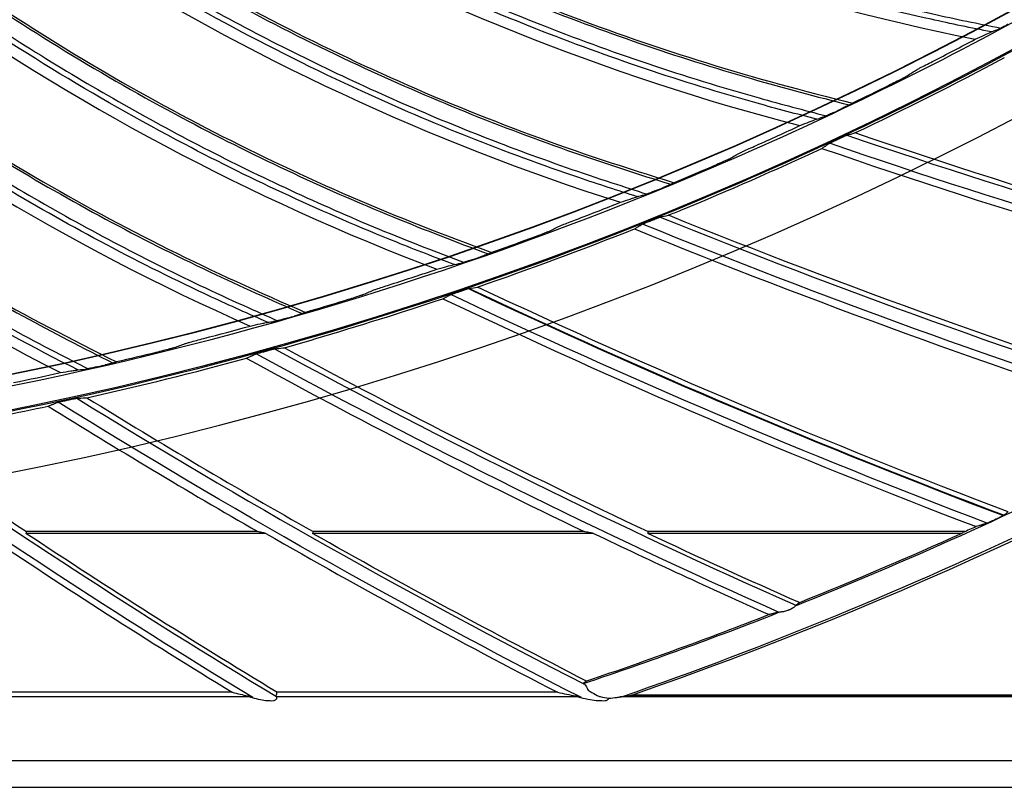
# Model space of a CAD drawing. Header units: centimetres. Extents: x 8435 to 34224, y 15581 to 23928.
# Tile 162 of 256: x 14717.43 to 14725.32, y 23596.45 to 23602.6. Entities that reach past the tile are written whole.
import ezdxf

# ---------------------------------------------------------------- set-up
doc = ezdxf.new("R2010")
doc.units = ezdxf.units.CM
doc.header["$LTSCALE"] = 0.2
doc.layers.add('1', color=7, linetype='Continuous', true_color=0xffffff)

# ---------------------------------------------------------------- blocks, each defined once
blk = doc.blocks.new('A$C992146fe')
at = {"layer": '1', "color": 0, "linetype": 'Continuous'}
for p, q in [((582.2, 267.287), (578.359, 267.287)), ((582.071, 267.315), (578.367, 267.315)), ((587.452, 267.287), (582.951, 267.287)), ((587.301, 267.315), (582.958, 267.315)), ((593.352, 267.287), (588.32, 267.287)), ((593.407, 267.316), (588.322, 267.316)), ((581.663, 264.743), (577.769, 264.743)), ((586.875, 264.743), (582.379, 264.743)), ((587.985, 264.685), (617.657, 264.685)), ((617.657, 264.699), (588.067, 264.699)), ((581.958, 264.669), (577.764, 264.669)), ((587.217, 264.669), (582.376, 264.669)), ((617.657, 264.669), (587.874, 264.669)), ((617.657, 263.645), (515.657, 263.645)), ((515.657, 263.222), (617.657, 263.222))]:
    blk.add_line(p, q, dxfattribs=at)
at = {"layer": '1', "color": 0, "linetype": 'Continuous', "extrusion": (0, 0, -1)}
for radius in [59.146, 58.16, 57.606, 57.6]:
    blk.add_circle((-566.677, 326.301), radius, dxfattribs=at)
at = {"layer": '1', "color": 0, "linetype": 'Continuous'}
for centre, radius, start, end in [((566.657, 326.301), 65.216, 289.16485, 336.05151), ((628.901, 383.206), 115.75, 251.15344, 255.76198), ((631.994, 379.627), 115.75, 247.93921, 252.5477), ((634.881, 375.879), 115.759, 244.72024, 249.32982), ((634.881, 375.879), 115.75, 244.72528, 249.33341), ((634.881, 375.879), 115.962, 244.61653, 249.23163), ((637.553, 371.976), 115.75, 241.51107, 246.11913), ((637.553, 371.976), 115.66, 241.57598, 244.80993), ((637.553, 371.976), 116.1, 241.35079, 244.35227), ((640.003, 367.929), 115.75, 238.29642, 242.91735), ((640.003, 367.929), 115.66, 238.36134, 240.4482), ((640.003, 367.929), 116.1, 238.13613, 240.06753), ((642.222, 363.751), 115.75, 235.08192, 238.86484), ((642.222, 363.751), 115.66, 235.14683, 236.48974), ((642.222, 363.751), 116.06, 236.2176, 238.54778), ((640.003, 367.929), 116.06, 240.12957, 242.75714), ((637.553, 371.976), 116.06, 244.4254, 245.95588)]:
    blk.add_arc(centre, radius, start, end, dxfattribs=at)
at = {"layer": '1', "color": 0, "linetype": 'Continuous', "extrusion": (0, 0, -1)}
for centre, radius, start, end in [((-628.901, 383.206), 115.962, 284.33982, 288.95536), ((-631.994, 379.627), 115.962, 287.5541, 292.16957), ((-637.553, 371.976), 115.962, 293.9799, 298.59773), ((-640.003, 367.929), 115.962, 297.05605, 301.81238), ((-642.222, 363.751), 115.962, 301.29188, 305.02688), ((-642.222, 363.751), 115.688, 301.14978, 303.50608), ((-640.003, 367.929), 115.688, 297.07807, 299.54815), ((-637.553, 371.976), 115.688, 293.86379, 295.18698), ((-566.657, 326.301), 64.771, 245.6609, 248.16273), ((-566.657, 326.301), 64.771, 248.6235, 251.37701)]:
    blk.add_arc(centre, radius, start, end, dxfattribs=at)
at = {"layer": '1', "color": 0, "linetype": 'Continuous'}
for centre, major_axis, ratio, start_param, end_param in [((566.693, 326.313), (61.402, 20.68), 1, 4.766848, 4.944883), ((566.538, 326.261), (61.781, 20.808), 0.999998, 4.721649, 4.947093), ((528.706, 372.671), (-61.715, 107.212), 0.62894, 3.185974, 3.186295), ((566.693, 326.313), (61.402, 20.68), 1, 4.711035, 4.762489)]:
    blk.add_ellipse(centre, major_axis=major_axis, ratio=ratio, start_param=start_param, end_param=end_param, dxfattribs=at)
for points, knots in [([(624.857, 326.301), (624.857, 328.223), (624.762, 330.138), (624.383, 333.958), (624.098, 335.86), (622.977, 341.462), (621.873, 345.087), (619.685, 350.361), (618.862, 352.1), (617.053, 355.475), (616.072, 357.106), (612.907, 361.834), (610.5, 364.768), (606.433, 368.83), (605.008, 370.119), (602.065, 372.53), (600.541, 373.658), (597.389, 375.762), (595.761, 376.737), (592.4, 378.533), (590.656, 379.357), (585.357, 381.547), (581.728, 382.644), (574.279, 384.124), (570.423, 384.503), (562.822, 384.498), (559.05, 384.127), (553.436, 383.011), (551.564, 382.542), (547.912, 381.432), (546.124, 380.791), (540.872, 378.614), (537.512, 376.823), (531.127, 372.556), (528.194, 370.144), (524.172, 366.123), (522.894, 364.715), (520.468, 361.762), (519.32, 360.213), (516.144, 355.459), (514.358, 352.117), (512.171, 346.846), (511.523, 345.038), (510.409, 341.37), (509.947, 339.523), (508.836, 333.94), (508.46, 330.166), (508.456, 324.423), (508.55, 322.501), (508.923, 318.712), (509.201, 316.836), (509.938, 313.119), (510.397, 311.278), (511.5, 307.633), (512.147, 305.818), (514.341, 300.515), (516.129, 297.171), (519.287, 292.434), (520.42, 290.902), (522.851, 287.935), (524.139, 286.513), (528.17, 282.478), (531.097, 280.071), (535.849, 276.887), (537.503, 275.893), (540.87, 274.09), (542.588, 273.277), (547.839, 271.097), (551.472, 269.985), (559.009, 268.478), (562.79, 268.106), (568.476, 268.098), (570.374, 268.188), (574.175, 268.557), (576.084, 268.838), (581.697, 269.948), (585.325, 271.045), (590.597, 273.218), (592.332, 274.034), (595.718, 275.839), (597.353, 276.817), (602.091, 279.975), (605.028, 282.374), (609.092, 286.424), (610.388, 287.85), (612.809, 290.791), (613.941, 292.314), (616.051, 295.461), (617.029, 297.086), (618.83, 300.439), (619.656, 302.175), (621.864, 307.483), (622.973, 311.125), (624.099, 316.741), (624.384, 318.646), (624.762, 322.463), (624.857, 324.379), (624.857, 326.301)], [0, 0, 0, 0, 0.015625, 0.015625, 0.03125, 0.03125, 0.0625, 0.0625, 0.078125, 0.078125, 0.09375, 0.09375, 0.125, 0.125, 0.140625, 0.140625, 0.15625, 0.15625, 0.171875, 0.171875, 0.1875, 0.1875, 0.21875, 0.21875, 0.25, 0.25, 0.28125, 0.28125, 0.296875, 0.296875, 0.3125, 0.3125, 0.34375, 0.34375, 0.375, 0.375, 0.390625, 0.390625, 0.40625, 0.40625, 0.4375, 0.4375, 0.453125, 0.453125, 0.46875, 0.46875, 0.5, 0.5, 0.515625, 0.515625, 0.53125, 0.53125, 0.546875, 0.546875, 0.5625, 0.5625, 0.59375, 0.59375, 0.609375, 0.609375, 0.625, 0.625, 0.65625, 0.65625, 0.671875, 0.671875, 0.6875, 0.6875, 0.71875, 0.71875, 0.75, 0.75, 0.765625, 0.765625, 0.78125, 0.78125, 0.8125, 0.8125, 0.828125, 0.828125, 0.84375, 0.84375, 0.875, 0.875, 0.890625, 0.890625, 0.90625, 0.90625, 0.921875, 0.921875, 0.9375, 0.9375, 0.96875, 0.96875, 0.984375, 0.984375, 1, 1, 1, 1]), ([(624.457, 326.301), (624.457, 324.392), (624.363, 322.49), (623.987, 318.698), (623.704, 316.807), (622.586, 311.229), (621.485, 307.612), (619.292, 302.341), (618.472, 300.616), (616.683, 297.287), (615.712, 295.673), (613.616, 292.547), (612.491, 291.035), (610.088, 288.114), (608.801, 286.698), (604.764, 282.676), (601.848, 280.293), (597.142, 277.157), (595.518, 276.185), (592.155, 274.394), (590.433, 273.583), (585.196, 271.424), (581.593, 270.335), (576.02, 269.233), (574.124, 268.954), (570.349, 268.587), (568.464, 268.498), (562.817, 268.506), (559.061, 268.875), (551.576, 270.373), (547.969, 271.476), (542.753, 273.642), (541.048, 274.449), (537.703, 276.24), (536.061, 277.227), (531.341, 280.388), (528.434, 282.779), (524.431, 286.787), (523.152, 288.199), (520.738, 291.145), (519.613, 292.667), (516.476, 297.371), (514.701, 300.693), (512.522, 305.959), (511.879, 307.761), (510.784, 311.382), (510.328, 313.21), (509.596, 316.901), (509.32, 318.764), (508.95, 322.527), (508.856, 324.436), (508.86, 330.139), (509.234, 333.888), (510.337, 339.432), (510.796, 341.267), (511.902, 344.909), (512.546, 346.705), (514.717, 351.939), (516.491, 355.258), (519.645, 359.98), (520.786, 361.518), (523.195, 364.451), (524.464, 365.849), (528.459, 369.842), (531.371, 372.238), (537.713, 376.476), (541.049, 378.255), (546.265, 380.417), (548.041, 381.053), (551.667, 382.155), (553.527, 382.621), (559.102, 383.73), (562.848, 384.098), (570.397, 384.103), (574.227, 383.727), (581.624, 382.256), (585.229, 381.167), (590.491, 378.992), (592.223, 378.174), (595.561, 376.39), (597.178, 375.422), (600.308, 373.333), (601.822, 372.212), (604.745, 369.818), (606.16, 368.538), (610.199, 364.503), (612.589, 361.59), (615.733, 356.894), (616.707, 355.275), (618.503, 351.923), (619.321, 350.195), (621.494, 344.958), (622.59, 341.358), (623.704, 335.794), (623.987, 333.905), (624.363, 330.112), (624.457, 328.209), (624.457, 326.301)], [0, 0, 0, 0, 0.015625, 0.015625, 0.03125, 0.03125, 0.0625, 0.0625, 0.078125, 0.078125, 0.09375, 0.09375, 0.109375, 0.109375, 0.125, 0.125, 0.15625, 0.15625, 0.171875, 0.171875, 0.1875, 0.1875, 0.21875, 0.21875, 0.234375, 0.234375, 0.25, 0.25, 0.28125, 0.28125, 0.3125, 0.3125, 0.328125, 0.328125, 0.34375, 0.34375, 0.375, 0.375, 0.390625, 0.390625, 0.40625, 0.40625, 0.4375, 0.4375, 0.453125, 0.453125, 0.46875, 0.46875, 0.484375, 0.484375, 0.5, 0.5, 0.53125, 0.53125, 0.546875, 0.546875, 0.5625, 0.5625, 0.59375, 0.59375, 0.609375, 0.609375, 0.625, 0.625, 0.65625, 0.65625, 0.6875, 0.6875, 0.703125, 0.703125, 0.71875, 0.71875, 0.75, 0.75, 0.78125, 0.78125, 0.8125, 0.8125, 0.828125, 0.828125, 0.84375, 0.84375, 0.859375, 0.859375, 0.875, 0.875, 0.90625, 0.90625, 0.921875, 0.921875, 0.9375, 0.9375, 0.96875, 0.96875, 0.984375, 0.984375, 1, 1, 1, 1]), ([(617.857, 326.301), (617.857, 329.683), (617.525, 333.009), (616.55, 337.917), (616.145, 339.539), (615.17, 342.756), (614.598, 344.354), (612.671, 349.005), (611.098, 351.945), (608.311, 356.12), (607.307, 357.476), (605.166, 360.085), (604.039, 361.327), (600.496, 364.869), (597.918, 366.989), (593.721, 369.796), (592.266, 370.668), (589.31, 372.247), (587.801, 372.961), (584.721, 374.237), (583.15, 374.801), (579.945, 375.775), (578.302, 376.187), (573.346, 377.174), (570.023, 377.499), (565.015, 377.502), (563.341, 377.421), (559.985, 377.092), (558.312, 376.844), (553.387, 375.864), (550.196, 374.898), (545.547, 372.976), (544.012, 372.251), (541.046, 370.666), (539.611, 369.806), (535.449, 367.027), (532.863, 364.911), (528.081, 360.135), (525.958, 357.543), (523.176, 353.385), (522.315, 351.953), (520.729, 348.992), (520.003, 347.457), (518.074, 342.804), (517.105, 339.612), (515.794, 333.053), (515.458, 329.66), (515.456, 322.977), (515.779, 319.657), (516.759, 314.707), (517.17, 313.061), (518.143, 309.851), (518.705, 308.279), (519.979, 305.197), (520.691, 303.688), (522.266, 300.734), (523.134, 299.283), (525.942, 295.075), (528.06, 292.495), (531.597, 288.951), (532.837, 287.824), (535.439, 285.684), (536.799, 284.675), (540.975, 281.881), (543.914, 280.307), (548.557, 278.378), (550.153, 277.804), (553.374, 276.825), (554.997, 276.418), (559.906, 275.438), (563.229, 275.104), (569.981, 275.097), (573.323, 275.427), (578.23, 276.398), (579.851, 276.801), (583.064, 277.772), (584.663, 278.342), (589.322, 280.268), (592.265, 281.838), (597.829, 285.546), (600.467, 287.706), (605.198, 292.43), (607.318, 295.005), (610.125, 299.193), (610.999, 300.648), (612.584, 303.607), (613.299, 305.116), (615.218, 309.736), (616.2, 312.946), (617.525, 319.571), (617.857, 322.918), (617.857, 326.301)], [0, 0, 0, 0, 0.03125, 0.03125, 0.046875, 0.046875, 0.0625, 0.0625, 0.09375, 0.09375, 0.109375, 0.109375, 0.125, 0.125, 0.15625, 0.15625, 0.171875, 0.171875, 0.1875, 0.1875, 0.203125, 0.203125, 0.21875, 0.21875, 0.25, 0.25, 0.265625, 0.265625, 0.28125, 0.28125, 0.3125, 0.3125, 0.328125, 0.328125, 0.34375, 0.34375, 0.375, 0.375, 0.40625, 0.40625, 0.421875, 0.421875, 0.4375, 0.4375, 0.46875, 0.46875, 0.5, 0.5, 0.53125, 0.53125, 0.546875, 0.546875, 0.5625, 0.5625, 0.578125, 0.578125, 0.59375, 0.59375, 0.625, 0.625, 0.640625, 0.640625, 0.65625, 0.65625, 0.6875, 0.6875, 0.703125, 0.703125, 0.71875, 0.71875, 0.75, 0.75, 0.78125, 0.78125, 0.796875, 0.796875, 0.8125, 0.8125, 0.84375, 0.84375, 0.875, 0.875, 0.90625, 0.90625, 0.921875, 0.921875, 0.9375, 0.9375, 0.96875, 0.96875, 1, 1, 1, 1]), ([(617.457, 326.301), (617.457, 322.944), (617.128, 319.623), (615.813, 313.05), (614.839, 309.865), (612.935, 305.282), (612.225, 303.784), (610.653, 300.849), (609.785, 299.405), (607, 295.249), (604.897, 292.694), (600.203, 288.008), (597.585, 285.864), (592.065, 282.186), (589.145, 280.627), (584.523, 278.717), (582.936, 278.151), (579.748, 277.188), (578.139, 276.788), (573.27, 275.824), (569.955, 275.497), (563.256, 275.504), (559.959, 275.836), (555.088, 276.808), (553.477, 277.212), (550.282, 278.183), (548.698, 278.752), (544.092, 280.666), (541.176, 282.228), (537.032, 285), (535.683, 286.001), (533.101, 288.125), (531.871, 289.242), (528.362, 292.759), (526.26, 295.319), (523.474, 299.494), (522.613, 300.934), (521.05, 303.865), (520.344, 305.362), (519.08, 308.42), (518.522, 309.98), (517.557, 313.164), (517.149, 314.798), (516.176, 319.709), (515.856, 323.004), (515.858, 329.634), (516.192, 333.001), (517.492, 339.508), (518.453, 342.675), (520.367, 347.292), (521.088, 348.815), (522.661, 351.752), (523.515, 353.174), (526.276, 357.299), (528.383, 359.87), (533.127, 364.61), (535.693, 366.709), (539.822, 369.466), (541.246, 370.32), (544.189, 371.892), (545.712, 372.611), (550.324, 374.518), (553.491, 375.477), (558.378, 376.449), (560.037, 376.695), (563.367, 377.022), (565.028, 377.102), (569.997, 377.099), (573.293, 376.776), (578.211, 375.798), (579.841, 375.388), (583.021, 374.422), (584.58, 373.863), (587.636, 372.596), (589.134, 371.888), (592.066, 370.321), (593.509, 369.456), (597.674, 366.671), (600.231, 364.568), (603.747, 361.053), (604.865, 359.821), (606.989, 357.232), (607.986, 355.887), (610.751, 351.745), (612.311, 348.827), (614.224, 344.213), (614.791, 342.627), (615.758, 339.436), (616.16, 337.826), (617.128, 332.957), (617.457, 329.657), (617.457, 326.301)], [0, 0, 0, 0, 0.03125, 0.03125, 0.0625, 0.0625, 0.078125, 0.078125, 0.09375, 0.09375, 0.125, 0.125, 0.15625, 0.15625, 0.1875, 0.1875, 0.203125, 0.203125, 0.21875, 0.21875, 0.25, 0.25, 0.28125, 0.28125, 0.296875, 0.296875, 0.3125, 0.3125, 0.34375, 0.34375, 0.359375, 0.359375, 0.375, 0.375, 0.40625, 0.40625, 0.421875, 0.421875, 0.4375, 0.4375, 0.453125, 0.453125, 0.46875, 0.46875, 0.5, 0.5, 0.53125, 0.53125, 0.5625, 0.5625, 0.578125, 0.578125, 0.59375, 0.59375, 0.625, 0.625, 0.65625, 0.65625, 0.671875, 0.671875, 0.6875, 0.6875, 0.71875, 0.71875, 0.734375, 0.734375, 0.75, 0.75, 0.78125, 0.78125, 0.796875, 0.796875, 0.8125, 0.8125, 0.828125, 0.828125, 0.84375, 0.84375, 0.875, 0.875, 0.890625, 0.890625, 0.90625, 0.90625, 0.9375, 0.9375, 0.953125, 0.953125, 0.96875, 0.96875, 1, 1, 1, 1]), ([(584.81, 278.416), (586.263, 277.715), (587.761, 277.108), (590.471, 276.208), (591.673, 275.875), (593.249, 275.522), (593.614, 275.448), (593.979, 275.376)], [0, 0, 0, 0, 0.499392, 0.499392, 0.884771, 0.884771, 1, 1, 1, 1]), ([(593.826, 275.315), (593.503, 275.379), (593.181, 275.445), (591.642, 275.789), (590.438, 276.123), (587.705, 277.033), (586.188, 277.649), (584.717, 278.362)], [0, 0, 0, 0, 0.102435, 0.102435, 0.490986, 0.490986, 1, 1, 1, 1]), ([(582.539, 277.615), (583.802, 276.93), (585.106, 276.318), (587.599, 275.318), (588.78, 274.913), (590.501, 274.418), (591.025, 274.28), (591.55, 274.146)], [0, 0, 0, 0, 0.445191, 0.445191, 0.832151, 0.832151, 1, 1, 1, 1]), ([(582.59, 277.628), (583.998, 276.866), (585.458, 276.193), (587.73, 275.321), (588.494, 275.057), (590.037, 274.579), (590.817, 274.371), (591.601, 274.175)], [0, 0, 0, 0, 0.5, 0.5, 0.75, 0.75, 1, 1, 1, 1]), ([(591.025, 273.919), (590.707, 274), (590.389, 274.084), (588.871, 274.51), (587.686, 274.909), (585.007, 275.965), (583.526, 276.663), (582.096, 277.454)], [0, 0, 0, 0, 0.102426, 0.102426, 0.490989, 0.490989, 1, 1, 1, 1]), ([(582.192, 277.503), (583.604, 276.725), (585.067, 276.038), (587.724, 274.992), (588.906, 274.595), (590.461, 274.157), (590.821, 274.063), (591.182, 273.972)], [0, 0, 0, 0, 0.499391, 0.499391, 0.88478, 0.88478, 1, 1, 1, 1]), ([(579.88, 276.827), (581.104, 276.074), (582.373, 275.392), (584.808, 274.259), (585.967, 273.79), (587.658, 273.203), (588.173, 273.037), (588.69, 272.875)], [0, 0, 0, 0, 0.445332, 0.445332, 0.832218, 0.832218, 1, 1, 1, 1]), ([(579.932, 276.836), (581.296, 276), (582.718, 275.248), (584.939, 274.255), (585.688, 273.949), (587.203, 273.389), (587.971, 273.139), (588.742, 272.901)], [0, 0, 0, 0, 0.5, 0.5, 0.75, 0.75, 1, 1, 1, 1]), ([(588.154, 272.676), (587.84, 272.775), (587.527, 272.876), (586.034, 273.383), (584.873, 273.846), (582.255, 275.046), (580.814, 275.823), (579.429, 276.69)], [0, 0, 0, 0, 0.102457, 0.102457, 0.491011, 0.491011, 1, 1, 1, 1]), ([(579.527, 276.734), (579.908, 276.496), (580.294, 276.265), (581.131, 275.784), (581.584, 275.536), (582.5, 275.058), (582.962, 274.829), (583.897, 274.39), (584.368, 274.18), (585.32, 273.779), (585.8, 273.589), (586.768, 273.229), (587.256, 273.059), (587.934, 272.839), (588.121, 272.779), (588.309, 272.719)], [0, 0, 0, 0, 0.139248, 0.139248, 0.2992, 0.2992, 0.459152, 0.459152, 0.619105, 0.619105, 0.779059, 0.779059, 0.939012, 0.939012, 1, 1, 1, 1]), ([(577.234, 276.19), (578.551, 275.281), (579.931, 274.454), (582.095, 273.341), (582.826, 272.996), (584.309, 272.354), (585.062, 272.063), (585.819, 271.783)], [0, 0, 0, 0, 0.5, 0.5, 0.75, 0.75, 1, 1, 1, 1]), ([(585.22, 271.591), (584.912, 271.706), (584.604, 271.824), (583.141, 272.412), (582.006, 272.936), (579.457, 274.277), (578.06, 275.13), (576.724, 276.071)], [0, 0, 0, 0, 0.102524, 0.102524, 0.491046, 0.491046, 1, 1, 1, 1]), ([(576.824, 276.11), (577.192, 275.852), (577.565, 275.6), (578.375, 275.074), (578.814, 274.802), (579.702, 274.276), (580.152, 274.022), (581.061, 273.532), (581.521, 273.297), (582.449, 272.846), (582.919, 272.63), (583.865, 272.218), (584.343, 272.022), (585.009, 271.765), (585.193, 271.695), (585.377, 271.625)], [0, 0, 0, 0, 0.139242, 0.139242, 0.299181, 0.299181, 0.459119, 0.459119, 0.619059, 0.619059, 0.779, 0.779, 0.93894, 0.93894, 1, 1, 1, 1]), ([(577.182, 276.184), (578.364, 275.366), (579.593, 274.616), (581.964, 273.353), (583.096, 272.821), (584.753, 272.144), (585.259, 271.95), (585.766, 271.76)], [0, 0, 0, 0, 0.445303, 0.445303, 0.832161, 0.832161, 1, 1, 1, 1]), ([(582.231, 270.666), (581.929, 270.798), (581.629, 270.932), (580.199, 271.599), (579.095, 272.184), (576.622, 273.66), (575.273, 274.588), (573.99, 275.6)], [0, 0, 0, 0, 0.102535, 0.102535, 0.491058, 0.491058, 1, 1, 1, 1]), ([(574.092, 275.633), (574.446, 275.355), (574.804, 275.084), (575.584, 274.515), (576.008, 274.219), (576.866, 273.646), (577.302, 273.368), (578.183, 272.83), (578.629, 272.57), (579.532, 272.069), (579.989, 271.829), (580.912, 271.366), (581.379, 271.144), (582.029, 270.852), (582.209, 270.771), (582.39, 270.692)], [0, 0, 0, 0, 0.139229, 0.139229, 0.299167, 0.299167, 0.459104, 0.459104, 0.619042, 0.619042, 0.778981, 0.778981, 0.938919, 0.938919, 1, 1, 1, 1]), ([(574.453, 275.687), (575.589, 274.807), (576.776, 273.992), (579.075, 272.602), (580.176, 272.01), (581.794, 271.243), (582.289, 271.022), (582.786, 270.805)], [0, 0, 0, 0, 0.445282, 0.445282, 0.83213, 0.83213, 1, 1, 1, 1]), ([(574.506, 275.691), (575.772, 274.712), (577.104, 273.811), (579.205, 272.583), (579.917, 272.198), (581.362, 271.478), (582.099, 271.146), (582.84, 270.825)], [0, 0, 0, 0, 0.5, 0.5, 0.75, 0.75, 1, 1, 1, 1]), ([(594.095, 275.437), (594.072, 275.425), (594.048, 275.412), (594.015, 275.395), (594.004, 275.389), (593.987, 275.38), (593.98, 275.377), (593.97, 275.372), (593.967, 275.37), (593.964, 275.369), (593.964, 275.369), (593.963, 275.369)], [0, 0, 0, 0, 0.438143, 0.438143, 0.662383, 0.662383, 0.838696, 0.838696, 0.972359, 0.972359, 1, 1, 1, 1]), ([(571.234, 275.277), (572.441, 274.214), (573.715, 273.23), (576.368, 271.437), (577.757, 270.626), (579.195, 269.905)], [0, 0, 0, 0, 0.5, 0.5, 1, 1, 1, 1]), ([(571.338, 275.305), (571.676, 275.008), (572.019, 274.718), (572.768, 274.107), (573.175, 273.789), (574.001, 273.17), (574.42, 272.869), (575.271, 272.284), (575.703, 272.001), (576.577, 271.452), (577.02, 271.187), (577.917, 270.675), (578.371, 270.428), (579.004, 270.101), (579.18, 270.011), (579.355, 269.922)], [0, 0, 0, 0, 0.139233, 0.139233, 0.299184, 0.299184, 0.459135, 0.459135, 0.619087, 0.619087, 0.779039, 0.779039, 0.938992, 0.938992, 1, 1, 1, 1]), ([(571.702, 275.339), (572.788, 274.398), (573.93, 273.52), (576.149, 272.008), (577.217, 271.358), (578.791, 270.505), (579.273, 270.257), (579.757, 270.014)], [0, 0, 0, 0, 0.445308, 0.445308, 0.832187, 0.832187, 1, 1, 1, 1]), ([(571.754, 275.34), (572.966, 274.294), (574.247, 273.322), (576.278, 271.983), (576.968, 271.56), (578.372, 270.762), (579.09, 270.392), (579.812, 270.031)], [0, 0, 0, 0, 0.5, 0.5, 0.75, 0.75, 1, 1, 1, 1]), ([(593.565, 275.197), (593.618, 275.222), (593.668, 275.245), (593.753, 275.284), (593.789, 275.3), (593.818, 275.311)], [0, 0, 0, 0, 0.495476, 0.495476, 1, 1, 1, 1]), ([(592.611, 274.699), (592.615, 274.702), (592.623, 274.706), (592.647, 274.719), (592.663, 274.728), (592.709, 274.752), (592.741, 274.769), (592.809, 274.804), (592.845, 274.823), (592.882, 274.841)], [0, 0, 0, 0, 0.161219, 0.161219, 0.3643, 0.3643, 0.672731, 0.672731, 1, 1, 1, 1]), ([(592.455, 274.599), (592.451, 274.596), (592.443, 274.591), (592.42, 274.579), (592.403, 274.57), (592.357, 274.546), (592.324, 274.529), (592.256, 274.495), (592.219, 274.476), (592.182, 274.458)], [0, 0, 0, 0, 0.160743, 0.160743, 0.363409, 0.363409, 0.671915, 0.671915, 1, 1, 1, 1]), ([(591.577, 274.16), (591.575, 274.159), (591.571, 274.157), (591.559, 274.151), (591.551, 274.146), (591.528, 274.135), (591.512, 274.127), (591.475, 274.109), (591.453, 274.098), (591.431, 274.088)], [0, 0, 0, 0, 0.152609, 0.152609, 0.344416, 0.344416, 0.635101, 0.635101, 1, 1, 1, 1]), ([(591.3, 274.026), (591.277, 274.015), (591.253, 274.004), (591.219, 273.988), (591.208, 273.983), (591.19, 273.975), (591.183, 273.972), (591.173, 273.968), (591.169, 273.967), (591.167, 273.966), (591.166, 273.965), (591.166, 273.965)], [0, 0, 0, 0, 0.438136, 0.438136, 0.66238, 0.66238, 0.838694, 0.838694, 0.972359, 0.972359, 1, 1, 1, 1]), ([(591.3, 274.026), (591.309, 274.03), (591.318, 274.034), (591.347, 274.048), (591.368, 274.058), (591.403, 274.074), (591.417, 274.081), (591.431, 274.088)], [0, 0, 0, 0, 0.203294, 0.203294, 0.674817, 0.674817, 1, 1, 1, 1]), ([(590.759, 273.815), (590.813, 273.837), (590.864, 273.857), (590.951, 273.892), (590.988, 273.906), (591.017, 273.916)], [0, 0, 0, 0, 0.495477, 0.495477, 1, 1, 1, 1]), ([(591.11, 273.45), (591.119, 273.456), (591.128, 273.462), (591.142, 273.472), (591.147, 273.475), (591.156, 273.482), (591.161, 273.485), (591.17, 273.491), (591.175, 273.494), (591.184, 273.501), (591.188, 273.504), (591.198, 273.51), (591.202, 273.513), (591.212, 273.52), (591.216, 273.523), (591.221, 273.526)], [0, 0, 0, 0, 0.25, 0.25, 0.375, 0.375, 0.5, 0.5, 0.625, 0.625, 0.75, 0.75, 0.875, 0.875, 1, 1, 1, 1]), ([(591.221, 273.526), (591.222, 273.527), (591.225, 273.529), (591.233, 273.533), (591.239, 273.536), (591.254, 273.543), (591.265, 273.549), (591.292, 273.562), (591.31, 273.57), (591.331, 273.58), (591.334, 273.582), (591.338, 273.583)], [0, 0, 0, 0, 0.166593, 0.166593, 0.331281, 0.331281, 0.583802, 0.583802, 0.937415, 0.937415, 1, 1, 1, 1]), ([(591.338, 273.583), (591.34, 273.584), (591.342, 273.586), (591.346, 273.587), (591.347, 273.588), (591.35, 273.589), (591.351, 273.59), (591.354, 273.591), (591.355, 273.591), (591.357, 273.592), (591.358, 273.593), (591.361, 273.594), (591.362, 273.595), (591.365, 273.596), (591.366, 273.597), (591.367, 273.597)], [0, 0, 0, 0, 0.25, 0.25, 0.375, 0.375, 0.5, 0.5, 0.625, 0.625, 0.75, 0.75, 0.875, 0.875, 1, 1, 1, 1]), ([(591.367, 273.597), (591.388, 273.607), (591.409, 273.617), (591.444, 273.633), (591.458, 273.639), (591.479, 273.649), (591.488, 273.653), (591.499, 273.658), (591.504, 273.659), (591.508, 273.661), (591.509, 273.661), (591.51, 273.662)], [0, 0, 0, 0, 0.352959, 0.352959, 0.610697, 0.610697, 0.793361, 0.793361, 0.932721, 0.932721, 1, 1, 1, 1]), ([(588.65, 272.38), (588.718, 272.407), (588.785, 272.435), (589.61, 272.775), (590.363, 273.104), (591.11, 273.45)], [0, 0, 0, 0, 0.081718, 0.081718, 1, 1, 1, 1]), ([(589.779, 273.37), (589.784, 273.372), (589.792, 273.376), (589.816, 273.388), (589.833, 273.396), (589.88, 273.418), (589.913, 273.432), (589.982, 273.464), (590.02, 273.48), (590.057, 273.497)], [0, 0, 0, 0, 0.161233, 0.161233, 0.364323, 0.364323, 0.672741, 0.672741, 1, 1, 1, 1]), ([(589.618, 273.278), (589.614, 273.275), (589.606, 273.271), (589.582, 273.26), (589.564, 273.252), (589.517, 273.23), (589.484, 273.216), (589.414, 273.185), (589.376, 273.168), (589.338, 273.152)], [0, 0, 0, 0, 0.160756, 0.160756, 0.363429, 0.363429, 0.671921, 0.671921, 1, 1, 1, 1]), ([(588.718, 272.888), (588.716, 272.886), (588.712, 272.884), (588.7, 272.879), (588.691, 272.875), (588.667, 272.865), (588.651, 272.858), (588.613, 272.842), (588.59, 272.832), (588.568, 272.823)], [0, 0, 0, 0, 0.152612, 0.152612, 0.34442, 0.34442, 0.635105, 0.635105, 1, 1, 1, 1]), ([(588.434, 272.769), (588.41, 272.759), (588.386, 272.749), (588.351, 272.735), (588.34, 272.731), (588.321, 272.724), (588.314, 272.721), (588.304, 272.717), (588.3, 272.716), (588.297, 272.715), (588.297, 272.715), (588.297, 272.715)], [0, 0, 0, 0, 0.438102, 0.438102, 0.662363, 0.662363, 0.838682, 0.838682, 0.972358, 0.972358, 1, 1, 1, 1]), ([(588.434, 272.769), (588.443, 272.772), (588.452, 272.776), (588.482, 272.788), (588.503, 272.797), (588.539, 272.811), (588.553, 272.817), (588.568, 272.823)], [0, 0, 0, 0, 0.203294, 0.203294, 0.674815, 0.674815, 1, 1, 1, 1]), ([(587.882, 272.587), (587.94, 272.607), (587.994, 272.625), (588.066, 272.649), (588.091, 272.657), (588.124, 272.667), (588.135, 272.671), (588.146, 272.674)], [0, 0, 0, 0, 0.517273, 0.517273, 0.825009, 0.825009, 1, 1, 1, 1]), ([(588.159, 272.678), (588.186, 272.685), (588.212, 272.692), (588.258, 272.704), (588.277, 272.71), (588.297, 272.715)], [0, 0, 0, 0, 0.574874, 0.574874, 1, 1, 1, 1]), ([(586.88, 272.195), (586.885, 272.197), (586.893, 272.201), (586.918, 272.211), (586.935, 272.219), (586.984, 272.238), (587.017, 272.251), (587.088, 272.278), (587.126, 272.293), (587.165, 272.308)], [0, 0, 0, 0, 0.161255, 0.161255, 0.364359, 0.364359, 0.672754, 0.672754, 1, 1, 1, 1]), ([(588.223, 272.232), (588.224, 272.233), (588.227, 272.234), (588.236, 272.238), (588.241, 272.24), (588.257, 272.247), (588.268, 272.252), (588.297, 272.264), (588.315, 272.271), (588.336, 272.28), (588.34, 272.281), (588.343, 272.282)], [0, 0, 0, 0, 0.166606, 0.166606, 0.331309, 0.331309, 0.58383, 0.58383, 0.937419, 0.937419, 1, 1, 1, 1]), ([(588.343, 272.282), (588.345, 272.283), (588.348, 272.284), (588.352, 272.286), (588.353, 272.286), (588.356, 272.287), (588.357, 272.288), (588.359, 272.289), (588.361, 272.289), (588.363, 272.29), (588.364, 272.291), (588.367, 272.292), (588.368, 272.292), (588.371, 272.293), (588.372, 272.294), (588.373, 272.295)], [0, 0, 0, 0, 0.25, 0.25, 0.375, 0.375, 0.5, 0.5, 0.625, 0.625, 0.75, 0.75, 0.875, 0.875, 1, 1, 1, 1]), ([(588.373, 272.295), (588.394, 272.303), (588.416, 272.312), (588.452, 272.326), (588.466, 272.331), (588.488, 272.34), (588.497, 272.343), (588.509, 272.347), (588.513, 272.349), (588.517, 272.35), (588.518, 272.351), (588.519, 272.351)], [0, 0, 0, 0, 0.352926, 0.352926, 0.610671, 0.610671, 0.793345, 0.793345, 0.932717, 0.932717, 1, 1, 1, 1]), ([(586.714, 272.112), (586.71, 272.11), (586.701, 272.106), (586.677, 272.096), (586.659, 272.089), (586.611, 272.07), (586.577, 272.057), (586.505, 272.031), (586.467, 272.016), (586.428, 272.002)], [0, 0, 0, 0, 0.16078, 0.16078, 0.363469, 0.363469, 0.671941, 0.671941, 1, 1, 1, 1]), ([(588.108, 272.162), (588.118, 272.168), (588.127, 272.173), (588.142, 272.182), (588.147, 272.185), (588.156, 272.191), (588.161, 272.194), (588.171, 272.2), (588.175, 272.203), (588.185, 272.208), (588.19, 272.211), (588.199, 272.217), (588.204, 272.22), (588.214, 272.226), (588.218, 272.229), (588.223, 272.232)], [0, 0, 0, 0, 0.25, 0.25, 0.375, 0.375, 0.5, 0.5, 0.625, 0.625, 0.75, 0.75, 0.875, 0.875, 1, 1, 1, 1]), ([(585.794, 271.771), (585.792, 271.77), (585.788, 271.768), (585.776, 271.764), (585.767, 271.76), (585.743, 271.751), (585.726, 271.745), (585.687, 271.731), (585.664, 271.723), (585.641, 271.715)], [0, 0, 0, 0, 0.152639, 0.152639, 0.344466, 0.344466, 0.635122, 0.635122, 1, 1, 1, 1]), ([(585.505, 271.668), (585.48, 271.659), (585.455, 271.651), (585.42, 271.639), (585.408, 271.635), (585.39, 271.629), (585.382, 271.627), (585.372, 271.624), (585.368, 271.623), (585.365, 271.622), (585.365, 271.622), (585.365, 271.622)], [0, 0, 0, 0, 0.438014, 0.438014, 0.662325, 0.662325, 0.838656, 0.838656, 0.972356, 0.972356, 1, 1, 1, 1]), ([(585.505, 271.668), (585.514, 271.671), (585.523, 271.674), (585.554, 271.685), (585.575, 271.692), (585.612, 271.705), (585.626, 271.71), (585.641, 271.715)], [0, 0, 0, 0, 0.203296, 0.203296, 0.674819, 0.674819, 1, 1, 1, 1]), ([(584.944, 271.516), (585, 271.532), (585.053, 271.547), (585.143, 271.572), (585.181, 271.582), (585.212, 271.589)], [0, 0, 0, 0, 0.495477, 0.495477, 1, 1, 1, 1]), ([(583.922, 271.18), (583.926, 271.181), (583.935, 271.185), (583.96, 271.194), (583.978, 271.2), (584.027, 271.216), (584.062, 271.228), (584.134, 271.251), (584.173, 271.264), (584.212, 271.276)], [0, 0, 0, 0, 0.161237, 0.161237, 0.364332, 0.364332, 0.672753, 0.672753, 1, 1, 1, 1]), ([(585.158, 271.107), (585.16, 271.108), (585.163, 271.109), (585.171, 271.113), (585.177, 271.115), (585.193, 271.121), (585.205, 271.125), (585.234, 271.135), (585.252, 271.141), (585.274, 271.149), (585.277, 271.15), (585.281, 271.151)], [0, 0, 0, 0, 0.166616, 0.166616, 0.331328, 0.331328, 0.583854, 0.583854, 0.937429, 0.937429, 1, 1, 1, 1]), ([(585.281, 271.151), (585.283, 271.152), (585.286, 271.153), (585.29, 271.154), (585.291, 271.155), (585.294, 271.155), (585.295, 271.156), (585.297, 271.157), (585.299, 271.157), (585.301, 271.158), (585.303, 271.158), (585.305, 271.159), (585.306, 271.16), (585.309, 271.161), (585.31, 271.161), (585.312, 271.162)], [0, 0, 0, 0, 0.25, 0.25, 0.375, 0.375, 0.5, 0.5, 0.625, 0.625, 0.75, 0.75, 0.875, 0.875, 1, 1, 1, 1]), ([(585.312, 271.162), (585.333, 271.169), (585.355, 271.176), (585.392, 271.188), (585.406, 271.193), (585.429, 271.2), (585.438, 271.203), (585.45, 271.207), (585.454, 271.208), (585.459, 271.209), (585.46, 271.209), (585.46, 271.21)], [0, 0, 0, 0, 0.352891, 0.352891, 0.610636, 0.610636, 0.793323, 0.793323, 0.93271, 0.93271, 1, 1, 1, 1]), ([(583.752, 271.106), (583.747, 271.104), (583.739, 271.1), (583.714, 271.092), (583.695, 271.086), (583.646, 271.069), (583.612, 271.058), (583.539, 271.035), (583.499, 271.023), (583.46, 271.011)], [0, 0, 0, 0, 0.160752, 0.160752, 0.363421, 0.363421, 0.67191, 0.67191, 1, 1, 1, 1]), ([(585.039, 271.044), (585.049, 271.049), (585.059, 271.054), (585.074, 271.062), (585.079, 271.065), (585.089, 271.07), (585.094, 271.073), (585.104, 271.078), (585.109, 271.081), (585.119, 271.086), (585.124, 271.089), (585.134, 271.094), (585.139, 271.097), (585.148, 271.102), (585.153, 271.105), (585.158, 271.107)], [0, 0, 0, 0, 0.25, 0.25, 0.375, 0.375, 0.5, 0.5, 0.625, 0.625, 0.75, 0.75, 0.875, 0.875, 1, 1, 1, 1]), ([(582.236, 270.667), (582.263, 270.671), (582.29, 270.675), (582.337, 270.683), (582.357, 270.686), (582.377, 270.689)], [0, 0, 0, 0, 0.574879, 0.574879, 1, 1, 1, 1]), ([(582.52, 270.728), (582.495, 270.72), (582.469, 270.713), (582.433, 270.703), (582.422, 270.7), (582.403, 270.695), (582.395, 270.693), (582.384, 270.691), (582.381, 270.69), (582.378, 270.689), (582.377, 270.689), (582.377, 270.689)], [0, 0, 0, 0, 0.438179, 0.438179, 0.662402, 0.662402, 0.83871, 0.83871, 0.97236, 0.97236, 1, 1, 1, 1]), ([(582.52, 270.728), (582.529, 270.73), (582.539, 270.733), (582.57, 270.742), (582.592, 270.748), (582.628, 270.759), (582.643, 270.763), (582.658, 270.767)], [0, 0, 0, 0, 0.203298, 0.203298, 0.674819, 0.674819, 1, 1, 1, 1]), ([(582.815, 270.815), (582.812, 270.814), (582.808, 270.813), (582.795, 270.808), (582.786, 270.806), (582.762, 270.798), (582.745, 270.793), (582.705, 270.781), (582.682, 270.774), (582.658, 270.767)], [0, 0, 0, 0, 0.152604, 0.152604, 0.344406, 0.344406, 0.63509, 0.63509, 1, 1, 1, 1]), ([(581.951, 270.607), (582.011, 270.62), (582.066, 270.633), (582.141, 270.649), (582.166, 270.654), (582.2, 270.66), (582.212, 270.663), (582.222, 270.664)], [0, 0, 0, 0, 0.51728, 0.51728, 0.825005, 0.825005, 1, 1, 1, 1]), ([(580.912, 270.326), (580.917, 270.328), (580.926, 270.33), (580.951, 270.338), (580.969, 270.343), (581.02, 270.357), (581.054, 270.366), (581.128, 270.386), (581.168, 270.396), (581.207, 270.407)], [0, 0, 0, 0, 0.161198, 0.161198, 0.364267, 0.364267, 0.67272, 0.67272, 1, 1, 1, 1]), ([(580.738, 270.261), (580.734, 270.26), (580.725, 270.257), (580.699, 270.249), (580.681, 270.244), (580.63, 270.231), (580.596, 270.222), (580.522, 270.203), (580.481, 270.193), (580.441, 270.183)], [0, 0, 0, 0, 0.160719, 0.160719, 0.363367, 0.363367, 0.671893, 0.671893, 1, 1, 1, 1]), ([(582.035, 270.157), (582.036, 270.157), (582.039, 270.159), (582.048, 270.161), (582.054, 270.163), (582.07, 270.168), (582.082, 270.172), (582.111, 270.18), (582.13, 270.185), (582.152, 270.192), (582.156, 270.193), (582.159, 270.194)], [0, 0, 0, 0, 0.166573, 0.166573, 0.33124, 0.33124, 0.583759, 0.583759, 0.937408, 0.937408, 1, 1, 1, 1]), ([(582.159, 270.194), (582.162, 270.194), (582.164, 270.195), (582.168, 270.196), (582.17, 270.196), (582.172, 270.197), (582.174, 270.198), (582.176, 270.198), (582.178, 270.199), (582.18, 270.199), (582.181, 270.2), (582.184, 270.2), (582.185, 270.201), (582.188, 270.202), (582.189, 270.202), (582.191, 270.202)], [0, 0, 0, 0, 0.25, 0.25, 0.375, 0.375, 0.5, 0.5, 0.625, 0.625, 0.75, 0.75, 0.875, 0.875, 1, 1, 1, 1]), ([(582.191, 270.202), (582.213, 270.208), (582.235, 270.215), (582.272, 270.225), (582.287, 270.229), (582.31, 270.234), (582.319, 270.237), (582.331, 270.24), (582.336, 270.241), (582.34, 270.242), (582.341, 270.242), (582.342, 270.242)], [0, 0, 0, 0, 0.35301, 0.35301, 0.610737, 0.610737, 0.793386, 0.793386, 0.932729, 0.932729, 1, 1, 1, 1]), ([(582.342, 270.242), (582.386, 270.246), (582.431, 270.251), (582.484, 270.257), (582.492, 270.258), (582.5, 270.258)], [0, 0, 0, 0, 0.844155, 0.844155, 1, 1, 1, 1]), ([(581.89, 270.09), (581.897, 270.093), (581.905, 270.097), (581.922, 270.105), (581.933, 270.109), (581.948, 270.117), (581.953, 270.119), (581.963, 270.124), (581.968, 270.126), (581.979, 270.131), (581.984, 270.133), (581.994, 270.138), (581.999, 270.14), (582.009, 270.145), (582.014, 270.147), (582.024, 270.152), (582.029, 270.155), (582.035, 270.157)], [0, 0, 0, 0, 0.155549, 0.155549, 0.366662, 0.366662, 0.472218, 0.472218, 0.577775, 0.577775, 0.683331, 0.683331, 0.788887, 0.788887, 0.894444, 0.894444, 1, 1, 1, 1]), ([(578.913, 269.861), (578.973, 269.871), (579.029, 269.88), (579.104, 269.892), (579.13, 269.896), (579.168, 269.901), (579.181, 269.903), (579.195, 269.905)], [0, 0, 0, 0, 0.496247, 0.496247, 0.791457, 0.791457, 1, 1, 1, 1]), ([(579.487, 269.951), (579.462, 269.945), (579.436, 269.939), (579.4, 269.931), (579.388, 269.929), (579.369, 269.925), (579.361, 269.923), (579.35, 269.921), (579.346, 269.921), (579.343, 269.92), (579.343, 269.92), (579.343, 269.92)], [0, 0, 0, 0, 0.438252, 0.438252, 0.662434, 0.662434, 0.838732, 0.838732, 0.972362, 0.972362, 1, 1, 1, 1]), ([(579.487, 269.951), (579.497, 269.953), (579.506, 269.955), (579.538, 269.962), (579.56, 269.967), (579.597, 269.976), (579.613, 269.979), (579.628, 269.983)], [0, 0, 0, 0, 0.203298, 0.203298, 0.674817, 0.674817, 1, 1, 1, 1]), ([(579.786, 270.022), (579.784, 270.021), (579.78, 270.02), (579.767, 270.016), (579.758, 270.014), (579.733, 270.008), (579.715, 270.003), (579.675, 269.994), (579.651, 269.988), (579.628, 269.983)], [0, 0, 0, 0, 0.152583, 0.152583, 0.344373, 0.344373, 0.635079, 0.635079, 1, 1, 1, 1]), ([(578.862, 269.383), (578.863, 269.384), (578.866, 269.385), (578.875, 269.387), (578.881, 269.389), (578.898, 269.393), (578.91, 269.395), (578.94, 269.402), (578.959, 269.407), (578.981, 269.411), (578.985, 269.412), (578.988, 269.413)], [0, 0, 0, 0, 0.16657, 0.16657, 0.331236, 0.331236, 0.583751, 0.583751, 0.937403, 0.937403, 1, 1, 1, 1]), ([(578.988, 269.413), (578.991, 269.414), (578.994, 269.414), (578.997, 269.415), (578.999, 269.415), (579.001, 269.416), (579.003, 269.416), (579.005, 269.417), (579.007, 269.417), (579.009, 269.418), (579.011, 269.418), (579.013, 269.419), (579.015, 269.419), (579.017, 269.419), (579.019, 269.42), (579.02, 269.42)], [0, 0, 0, 0, 0.25, 0.25, 0.375, 0.375, 0.5, 0.5, 0.625, 0.625, 0.75, 0.75, 0.875, 0.875, 1, 1, 1, 1]), ([(579.02, 269.42), (579.042, 269.425), (579.065, 269.43), (579.103, 269.438), (579.118, 269.441), (579.141, 269.445), (579.15, 269.447), (579.163, 269.449), (579.167, 269.45), (579.172, 269.451), (579.173, 269.451), (579.173, 269.451)], [0, 0, 0, 0, 0.353024, 0.353024, 0.610754, 0.610754, 0.793397, 0.793397, 0.932732, 0.932732, 1, 1, 1, 1]), ([(579.173, 269.451), (579.218, 269.453), (579.263, 269.455), (579.316, 269.458), (579.324, 269.458), (579.332, 269.459)], [0, 0, 0, 0, 0.844155, 0.844155, 1, 1, 1, 1]), ([(576.125, 268.838), (576.74, 268.939), (577.353, 269.05), (578.213, 269.22), (578.464, 269.271), (578.713, 269.324)], [0, 0, 0, 0, 0.708376, 0.708376, 1, 1, 1, 1]), ([(578.713, 269.324), (578.721, 269.327), (578.729, 269.33), (578.747, 269.338), (578.757, 269.342), (578.773, 269.348), (578.778, 269.35), (578.789, 269.354), (578.794, 269.356), (578.804, 269.36), (578.81, 269.363), (578.82, 269.367), (578.825, 269.369), (578.836, 269.373), (578.841, 269.375), (578.851, 269.379), (578.856, 269.381), (578.862, 269.383)], [0, 0, 0, 0, 0.155549, 0.155549, 0.366662, 0.366662, 0.472218, 0.472218, 0.577775, 0.577775, 0.683331, 0.683331, 0.788887, 0.788887, 0.894444, 0.894444, 1, 1, 1, 1]), ([(594.029, 267.577), (594.029, 267.577), (594.027, 267.576), (594.022, 267.573), (594.018, 267.571), (594.006, 267.565), (593.997, 267.561), (593.977, 267.551), (593.965, 267.545), (593.952, 267.539)], [0, 0, 0, 0, 0.164617, 0.164617, 0.372422, 0.372422, 0.662692, 0.662692, 1, 1, 1, 1]), ([(593.748, 267.447), (593.741, 267.445), (593.734, 267.443), (593.72, 267.438), (593.713, 267.436), (593.699, 267.432), (593.692, 267.43), (593.678, 267.425), (593.671, 267.423), (593.657, 267.419), (593.65, 267.417), (593.636, 267.412), (593.629, 267.41), (593.608, 267.404), (593.594, 267.399), (593.58, 267.395)], [0, 0, 0, 0, 0.125, 0.125, 0.25, 0.25, 0.375, 0.375, 0.5, 0.5, 0.625, 0.625, 0.75, 0.75, 1, 1, 1, 1]), ([(593.826, 267.481), (593.819, 267.478), (593.811, 267.474), (593.793, 267.466), (593.782, 267.461), (593.766, 267.454), (593.76, 267.452), (593.752, 267.448), (593.749, 267.448), (593.748, 267.447)], [0, 0, 0, 0, 0.209851, 0.209851, 0.550634, 0.550634, 0.811175, 0.811175, 1, 1, 1, 1]), ([(578.367, 267.315), (578.366, 267.31), (578.364, 267.305), (578.362, 267.296), (578.36, 267.291), (578.359, 267.287)], [0, 0, 0, 0, 0.499875, 0.499875, 1, 1, 1, 1]), ([(582.2, 267.287), (582.179, 267.291), (582.157, 267.296), (582.114, 267.305), (582.093, 267.31), (582.071, 267.315)], [0, 0, 0, 0, 0.500036, 0.500036, 1, 1, 1, 1]), ([(582.958, 267.315), (582.957, 267.31), (582.956, 267.305), (582.953, 267.296), (582.952, 267.291), (582.951, 267.287)], [0, 0, 0, 0, 0.499875, 0.499875, 1, 1, 1, 1]), ([(587.452, 267.287), (587.427, 267.291), (587.402, 267.296), (587.351, 267.305), (587.326, 267.31), (587.301, 267.315)], [0, 0, 0, 0, 0.500064, 0.500064, 1, 1, 1, 1]), ([(588.326, 267.315), (588.325, 267.31), (588.324, 267.305), (588.322, 267.296), (588.321, 267.291), (588.32, 267.287)], [0, 0, 0, 0, 0.499875, 0.499875, 1, 1, 1, 1]), ([(590.693, 266.135), (590.691, 266.134), (590.688, 266.131), (590.681, 266.123), (590.676, 266.118), (590.664, 266.106), (590.656, 266.1), (590.64, 266.088), (590.631, 266.082), (590.612, 266.072), (590.602, 266.067), (590.591, 266.063)], [0, 0, 0, 0, 0.202922, 0.202922, 0.406034, 0.406034, 0.605448, 0.605448, 0.801443, 0.801443, 1, 1, 1, 1]), ([(590.405, 266.021), (590.398, 266.019), (590.391, 266.017), (590.377, 266.014), (590.37, 266.012), (590.355, 266.008), (590.348, 266.006), (590.334, 266.003), (590.327, 266.001), (590.313, 265.998), (590.306, 265.996), (590.291, 265.992), (590.284, 265.99), (590.273, 265.988), (590.27, 265.987), (590.266, 265.986)], [0, 0, 0, 0, 0.15025, 0.15025, 0.304012, 0.304012, 0.457775, 0.457775, 0.611538, 0.611538, 0.7653, 0.7653, 0.919063, 0.919063, 1, 1, 1, 1]), ([(590.561, 266.052), (590.539, 266.044), (590.516, 266.038), (590.474, 266.03), (590.455, 266.027), (590.432, 266.024), (590.425, 266.023), (590.414, 266.022), (590.411, 266.021), (590.407, 266.021), (590.406, 266.021), (590.405, 266.021)], [0, 0, 0, 0, 0.373614, 0.373614, 0.699937, 0.699937, 0.842631, 0.842631, 0.954688, 0.954688, 1, 1, 1, 1]), ([(590.591, 266.063), (590.589, 266.062), (590.586, 266.061), (590.582, 266.06), (590.581, 266.06), (590.579, 266.059), (590.577, 266.058), (590.575, 266.057), (590.574, 266.057), (590.571, 266.056), (590.57, 266.055), (590.567, 266.054), (590.566, 266.054), (590.563, 266.053), (590.562, 266.052), (590.561, 266.052)], [0, 0, 0, 0, 0.25, 0.25, 0.375, 0.375, 0.5, 0.5, 0.625, 0.625, 0.75, 0.75, 0.875, 0.875, 1, 1, 1, 1]), ([(587.288, 264.886), (587.287, 264.885), (587.288, 264.883), (587.294, 264.878), (587.299, 264.875), (587.305, 264.871)], [0, 0, 0, 0, 0.52212, 0.52212, 1, 1, 1, 1]), ([(587.305, 264.871), (587.313, 264.865), (587.32, 264.857), (587.333, 264.836), (587.34, 264.823), (587.353, 264.8), (587.36, 264.789), (587.375, 264.77), (587.383, 264.763), (587.394, 264.756), (587.396, 264.755), (587.398, 264.754)], [0, 0, 0, 0, 0.282883, 0.282883, 0.562479, 0.562479, 0.784215, 0.784215, 0.966083, 0.966083, 1, 1, 1, 1]), ([(581.946, 264.674), (581.956, 264.669), (581.971, 264.664), (582.025, 264.648), (582.069, 264.636), (582.151, 264.619), (582.188, 264.613), (582.226, 264.611)], [0, 0, 0, 0, 0.167132, 0.167132, 0.626711, 0.626711, 1, 1, 1, 1]), ([(582.273, 264.609), (582.29, 264.608), (582.307, 264.608), (582.331, 264.613), (582.339, 264.615), (582.353, 264.62), (582.36, 264.624), (582.369, 264.632), (582.373, 264.636), (582.378, 264.644), (582.379, 264.648), (582.381, 264.657), (582.38, 264.662), (582.377, 264.669), (582.375, 264.672), (582.372, 264.674)], [0, 0, 0, 0, 0.265306, 0.265306, 0.388867, 0.388867, 0.514478, 0.514478, 0.626058, 0.626058, 0.730307, 0.730307, 0.885436, 0.885436, 1, 1, 1, 1]), ([(582.372, 264.674), (582.368, 264.678), (582.364, 264.681), (582.363, 264.684), (582.363, 264.685), (582.363, 264.685)], [0, 0, 0, 0, 0.722159, 0.722159, 1, 1, 1, 1]), ([(587.203, 264.674), (587.215, 264.669), (587.229, 264.665), (587.292, 264.648), (587.346, 264.636), (587.442, 264.619), (587.485, 264.613), (587.528, 264.611)], [0, 0, 0, 0, 0.146257, 0.146257, 0.62481, 0.62481, 1, 1, 1, 1]), ([(587.512, 264.691), (587.526, 264.683), (587.542, 264.678), (587.605, 264.661), (587.655, 264.655), (587.7, 264.647)], [0, 0, 0, 0, 0.248943, 0.248943, 1, 1, 1, 1]), ([(587.7, 264.647), (587.741, 264.651), (587.782, 264.657), (587.848, 264.665), (587.874, 264.669), (587.924, 264.676), (587.95, 264.68), (587.976, 264.684), (587.981, 264.684), (587.985, 264.685)], [0, 0, 0, 0, 0.405449, 0.405449, 0.663877, 0.663877, 0.925915, 0.925915, 1, 1, 1, 1]), ([(587.583, 264.609), (587.601, 264.608), (587.62, 264.608), (587.647, 264.612), (587.656, 264.614), (587.671, 264.619), (587.677, 264.622), (587.687, 264.629), (587.691, 264.633), (587.697, 264.64), (587.699, 264.643), (587.7, 264.647)], [0, 0, 0, 0, 0.398061, 0.398061, 0.586581, 0.586581, 0.743363, 0.743363, 0.875007, 0.875007, 1, 1, 1, 1])]:
    blk.add_open_spline(points, degree=3, knots=knots, dxfattribs=at)
for points in [[(584.51, 278.265), (587.378, 276.866), (590.433, 275.828), (593.565, 275.197)], [(581.883, 277.369), (584.672, 275.817), (587.665, 274.615), (590.759, 273.815)], [(579.212, 276.616), (581.911, 274.917), (584.838, 273.553), (587.882, 272.587)], [(576.503, 276.009), (579.108, 274.165), (581.954, 272.646), (584.944, 271.516)], [(573.766, 275.55), (576.266, 273.569), (579.029, 271.896), (581.951, 270.607)], [(571.008, 275.24), (573.397, 273.126), (576.065, 271.307), (578.913, 269.861)], [(593.831, 275.317), (593.827, 275.315), (593.822, 275.313), (593.818, 275.311)], [(593.831, 275.317), (593.875, 275.334), (593.919, 275.351), (593.963, 275.369)], [(592.882, 274.841), (593.11, 274.958), (593.338, 275.077), (593.565, 275.197)], [(591.639, 273.698), (592.445, 274.081), (593.245, 274.483), (594.035, 274.904)], [(592.455, 274.599), (592.507, 274.632), (592.559, 274.665), (592.611, 274.699)], [(592.182, 274.458), (591.989, 274.362), (591.795, 274.268), (591.601, 274.175)], [(591.577, 274.16), (591.585, 274.165), (591.593, 274.17), (591.601, 274.175)], [(591.031, 273.92), (591.027, 273.919), (591.022, 273.918), (591.017, 273.916)], [(591.031, 273.92), (591.076, 273.935), (591.121, 273.95), (591.166, 273.965)], [(590.057, 273.497), (590.292, 273.601), (590.526, 273.707), (590.759, 273.815)], [(591.51, 273.662), (591.553, 273.674), (591.596, 273.686), (591.639, 273.698)], [(600.492, 271.074), (597.521, 271.827), (594.569, 272.7), (591.639, 273.698)], [(589.618, 273.278), (589.672, 273.308), (589.726, 273.339), (589.779, 273.37)], [(591.11, 273.45), (594.055, 272.436), (597.02, 271.547), (600.006, 270.78)], [(589.338, 273.152), (589.14, 273.067), (588.941, 272.983), (588.742, 272.901)], [(588.718, 272.888), (588.726, 272.892), (588.734, 272.896), (588.742, 272.901)], [(587.165, 272.308), (587.404, 272.399), (587.644, 272.492), (587.882, 272.587)], [(588.159, 272.678), (588.155, 272.677), (588.151, 272.675), (588.146, 272.674)], [(588.519, 272.351), (588.563, 272.36), (588.606, 272.37), (588.65, 272.38)], [(597.342, 269.264), (594.418, 270.182), (591.52, 271.22), (588.65, 272.38)], [(585.593, 271.231), (586.437, 271.522), (587.276, 271.832), (588.108, 272.162)], [(586.714, 272.112), (586.77, 272.14), (586.825, 272.168), (586.88, 272.195)], [(588.108, 272.162), (590.991, 270.984), (593.902, 269.931), (596.84, 268.997)], [(586.428, 272.002), (586.225, 271.928), (586.022, 271.855), (585.819, 271.783)], [(585.794, 271.771), (585.803, 271.775), (585.811, 271.779), (585.819, 271.783)], [(585.225, 271.592), (585.272, 271.602), (585.318, 271.612), (585.365, 271.622)], [(584.212, 271.276), (584.457, 271.355), (584.7, 271.435), (584.944, 271.516)], [(585.225, 271.592), (585.221, 271.591), (585.217, 271.59), (585.212, 271.589)], [(583.752, 271.106), (583.809, 271.13), (583.865, 271.155), (583.922, 271.18)], [(585.46, 271.21), (585.505, 271.217), (585.549, 271.224), (585.593, 271.231)], [(594.096, 267.633), (591.228, 268.714), (588.393, 269.912), (585.593, 271.231)], [(583.46, 271.011), (583.253, 270.948), (583.047, 270.886), (582.84, 270.825)], [(583.003, 270.407), (583.686, 270.607), (584.365, 270.819), (585.039, 271.044)], [(585.039, 271.044), (587.852, 269.707), (590.699, 268.492), (593.58, 267.395)], [(582.815, 270.815), (582.823, 270.819), (582.831, 270.822), (582.84, 270.825)], [(582.236, 270.667), (582.232, 270.666), (582.228, 270.665), (582.222, 270.664)], [(581.207, 270.407), (581.456, 270.472), (581.704, 270.538), (581.951, 270.607)], [(582.5, 270.258), (582.648, 270.3), (582.797, 270.343), (582.945, 270.386)], [(582.945, 270.386), (582.964, 270.393), (582.983, 270.4), (583.003, 270.407)], [(580.738, 270.261), (580.796, 270.283), (580.854, 270.304), (580.912, 270.326)], [(579.332, 269.459), (580.191, 269.65), (581.043, 269.86), (581.89, 270.09)], [(580.441, 270.183), (580.232, 270.131), (580.022, 270.08), (579.812, 270.031)], [(579.195, 269.905), (579.244, 269.91), (579.293, 269.915), (579.343, 269.92)], [(579.786, 270.022), (579.795, 270.025), (579.804, 270.028), (579.812, 270.031)], [(578.159, 269.701), (578.411, 269.753), (578.662, 269.806), (578.913, 269.861)], [(593.897, 267.513), (593.887, 267.509), (593.878, 267.504), (593.868, 267.5)], [(593.952, 267.539), (593.934, 267.531), (593.915, 267.522), (593.897, 267.513)], [(594.096, 267.633), (594.074, 267.615), (594.051, 267.596), (594.029, 267.577)], [(593.58, 267.395), (593.511, 267.363), (593.442, 267.332), (593.372, 267.301)], [(593.868, 267.5), (593.854, 267.493), (593.84, 267.487), (593.826, 267.481)], [(590.694, 266.135), (590.693, 266.135), (590.693, 266.135), (590.693, 266.135)], [(590.75, 266.178), (590.731, 266.163), (590.712, 266.149), (590.694, 266.135)], [(590.405, 266.021), (590.405, 266.021), (590.405, 266.021), (590.405, 266.021)], [(587.341, 264.921), (587.324, 264.91), (587.306, 264.898), (587.288, 264.886)], [(581.663, 264.743), (581.747, 264.723), (581.831, 264.704), (581.915, 264.685)], [(581.915, 264.685), (581.922, 264.683), (581.933, 264.679), (581.946, 264.674)], [(582.379, 264.743), (582.373, 264.723), (582.368, 264.704), (582.363, 264.685)], [(586.875, 264.743), (586.972, 264.723), (587.069, 264.704), (587.167, 264.685)], [(587.167, 264.685), (587.175, 264.683), (587.189, 264.679), (587.203, 264.674)], [(587.398, 264.754), (587.436, 264.733), (587.474, 264.712), (587.512, 264.691)], [(587.986, 264.685), (587.986, 264.685), (587.985, 264.685), (587.985, 264.685)], [(587.986, 264.685), (588.013, 264.69), (588.04, 264.694), (588.067, 264.699)], [(582.226, 264.611), (582.242, 264.61), (582.258, 264.61), (582.273, 264.609)], [(587.528, 264.611), (587.546, 264.61), (587.564, 264.61), (587.583, 264.609)]]:
    blk.add_open_spline(points, degree=3, dxfattribs=at)

msp = doc.modelspace()

# ---------------------------------------------------------------- block references
at = {"xscale": 0.5, "yscale": 0.5, "zscale": 0.5}
msp.add_blockref('A$C992146fe', (14428.3007, 23464.8437), dxfattribs=at)

doc.saveas('drawing.dxf')
